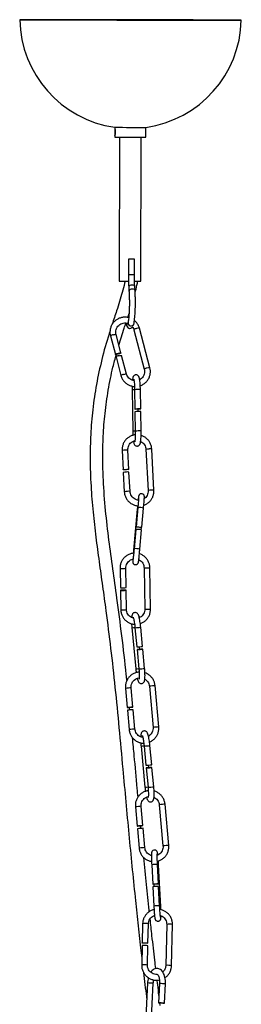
# Model space of a CAD drawing. Header units: millimetres. Extents: x 480 to 865, y 441 to 710.
# Tile 6 of 23: x 510 to 520, y 546 to 591. Entities that reach past the tile are written whole.
import ezdxf

# ---------------------------------------------------------------- set-up
doc = ezdxf.new("R2010")
doc.units = ezdxf.units.MM

msp = doc.modelspace()

# ---------------------------------------------------------------- linework, layer by layer
at = {"color": 7, "linetype": 'Continuous', "lineweight": 25}
for p, q in [((510.595, 590.659), (510.495, 590.658)), ((520.465, 590.638), (520.365, 590.639)), ((514.77, 585.452), (514.769, 585.349)), ((514.77, 585.798), (514.77, 585.709)), ((516.169, 585.346), (516.17, 585.795)), ((514.982, 585.348), (514.97, 578.849)), ((515.944, 578.847), (515.956, 585.346)), ((515.384, 579.847), (515.383, 579.148)), ((515.656, 579.147), (515.657, 579.847)), ((515.399, 578.587), (515.412, 578.403)), ((515.684, 578.422), (515.672, 578.605)), ((515.354, 577.203), (515.414, 577.386)), ((515.623, 576.88), (515.633, 576.92)), ((515.627, 576.655), (516.103, 574.866)), ((516.355, 574.933), (515.879, 576.722)), ((514.574, 576.374), (514.797, 575.538)), ((515.048, 575.605), (514.826, 576.441)), ((514.827, 575.423), (515.05, 574.585)), ((515.302, 574.652), (515.079, 575.49)), ((515.553, 573.934), (515.584, 572.064)), ((515.666, 573.944), (515.681, 573.071)), ((515.941, 573.075), (515.926, 573.948)), ((515.683, 572.951), (515.697, 572.074)), ((515.83, 572.954), (515.828, 573.072)), ((515.957, 572.079), (515.943, 572.955)), ((515.1, 571.201), (515.146, 570.33)), ((515.406, 570.344), (515.36, 571.215)), ((516.177, 571.25), (516.276, 569.385)), ((516.536, 569.399), (516.437, 571.263)), ((515.153, 570.21), (515.199, 569.336)), ((515.459, 569.35), (515.412, 570.224)), ((515.786, 568.548), (515.619, 566.69)), ((515.809, 568.617), (515.731, 567.749)), ((515.99, 567.726), (516.068, 568.594)), ((515.72, 567.63), (515.642, 566.758)), ((515.901, 566.735), (515.979, 567.606)), ((515.962, 567.612), (515.972, 567.723)), ((515.008, 565.872), (515.023, 565)), ((515.283, 565.004), (515.267, 565.877)), ((516.093, 565.896), (516.125, 564.028)), ((516.385, 564.032), (516.353, 565.9)), ((515.025, 564.88), (515.04, 564.004)), ((515.3, 564.009), (515.285, 564.884)), ((515.542, 563.193), (515.718, 561.331)), ((515.683, 563.19), (515.765, 562.321)), ((516.024, 562.345), (515.942, 563.215)), ((515.896, 562.214), (515.885, 562.33)), ((515.776, 562.201), (515.859, 561.329)), ((516.118, 561.353), (516.035, 562.226)), ((515.589, 559.606), (515.51, 560.475)), ((516.33, 560.549), (516.498, 558.687)), ((516.757, 558.71), (516.589, 560.573)), ((515.251, 560.452), (515.33, 559.582)), ((515.454, 559.473), (515.442, 559.592)), ((515.341, 559.463), (515.419, 558.59)), ((515.678, 558.613), (515.599, 559.486)), ((515.955, 557.847), (516.131, 555.986)), ((516.095, 557.845), (516.178, 556.975)), ((516.436, 556.999), (516.354, 557.869)), ((516.308, 556.869), (516.298, 556.984)), ((516.189, 556.856), (516.271, 555.983)), ((516.53, 556.007), (516.448, 556.88)), ((516.779, 555.195), (516.946, 553.333)), ((517.205, 553.356), (517.037, 555.218)), ((515.7, 555.098), (515.778, 554.228)), ((516.037, 554.251), (515.959, 555.121)), ((515.952, 554.123), (515.941, 554.243)), ((515.789, 554.109), (515.868, 553.236)), ((516.127, 553.259), (516.048, 554.132)), ((516.437, 552.481), (516.482, 551.609)), ((516.742, 551.622), (516.697, 552.494)), ((516.697, 552.494), (516.697, 552.494)), ((516.846, 550.599), (516.749, 552.466)), ((516.533, 551.609), (516.539, 551.495)), ((516.489, 551.489), (516.534, 550.614)), ((516.748, 551.503), (516.748, 551.502)), ((516.793, 550.628), (516.748, 551.502)), ((516.846, 550.599), (516.845, 550.599)), ((516.025, 549.818), (516.006, 548.949)), ((516.266, 548.943), (516.285, 549.812)), ((517.113, 549.787), (517.071, 547.926)), ((517.331, 547.92), (517.373, 549.782)), ((516.003, 548.829), (515.984, 547.956)), ((516.244, 547.951), (516.263, 548.823)), ((516.251, 547.142), (516.153, 545.275)), ((516.412, 545.261), (516.51, 547.128)), ((516.795, 547.117), (516.749, 546.244)), ((517.009, 546.231), (517.054, 547.103)), ((516.82, 546.121), (516.806, 546.241))]:
    msp.add_line(p, q, dxfattribs=at)
at = {"color": 8, "linetype": 'Continuous', "lineweight": 25}
for p, q in [((515.269, 576.952), (515.272, 576.922)), ((516.793, 550.628), (516.793, 550.627))]:
    msp.add_line(p, q, dxfattribs=at)
at = {"color": 7, "linetype": 'Continuous', "lineweight": 25, "flags": 128}
for points in [[(510.495, 590.658), (510.489, 590.658), (510.481, 590.657), (510.509, 590.657)], [(510.509, 590.657), (510.571, 590.657), (510.667, 590.656), (510.797, 590.655), (510.961, 590.655), (511.155, 590.654), (511.381, 590.653), (511.635, 590.653), (511.915, 590.652), (512.221, 590.651), (512.55, 590.65), (512.899, 590.649), (513.267, 590.648), (513.65, 590.647), (514.045, 590.647), (514.451, 590.646), (514.864, 590.645), (515.282, 590.644), (515.7, 590.643), (516.118, 590.642), (516.53, 590.642), (516.936, 590.641), (517.331, 590.64), (517.713, 590.64), (518.08, 590.639), (518.428, 590.639), (518.755, 590.638), (519.06, 590.638), (519.34, 590.637), (519.592, 590.637), (519.816, 590.637), (520.009, 590.637), (520.17, 590.637), (520.299, 590.637), (520.393, 590.637), (520.454, 590.637), (520.479, 590.638), (520.469, 590.638), (520.465, 590.638)], [(510.608, 590.658), (510.67, 590.657), (510.766, 590.657), (510.897, 590.656), (511.061, 590.656), (511.256, 590.655), (511.482, 590.654), (511.736, 590.653), (512.018, 590.653), (512.325, 590.652), (512.654, 590.651), (513.003, 590.65), (513.371, 590.649), (513.754, 590.648), (514.149, 590.647), (514.553, 590.647), (514.965, 590.646), (515.38, 590.645), (515.796, 590.644), (516.209, 590.643), (516.618, 590.643), (517.018, 590.642), (517.407, 590.641), (517.782, 590.641), (518.14, 590.64), (518.48, 590.64), (518.798, 590.639), (519.091, 590.639), (519.359, 590.638), (519.599, 590.638), (519.809, 590.638), (519.988, 590.638), (520.135, 590.638), (520.248, 590.638), (520.327, 590.638), (520.37, 590.639), (520.379, 590.639), (520.352, 590.639), (520.29, 590.64), (520.193, 590.64), (520.063, 590.641), (519.899, 590.641), (519.704, 590.642), (519.478, 590.643), (519.224, 590.644), (518.942, 590.644), (518.635, 590.645), (518.306, 590.646), (517.956, 590.647), (517.589, 590.648), (517.206, 590.649), (516.811, 590.65), (516.406, 590.65), (515.995, 590.651), (515.58, 590.652), (515.164, 590.653), (514.751, 590.654), (514.342, 590.655), (513.942, 590.655), (513.553, 590.656), (513.178, 590.657), (512.819, 590.657), (512.48, 590.658), (512.162, 590.658), (511.868, 590.658), (511.601, 590.659), (511.361, 590.659), (511.151, 590.659), (510.972, 590.659), (510.825, 590.659), (510.712, 590.659), (510.633, 590.659), (510.59, 590.658), (510.581, 590.658), (510.608, 590.658)], [(515.656, 579.847), (515.651, 579.847), (515.626, 579.847), (515.584, 579.847), (515.532, 579.847), (515.478, 579.847), (515.431, 579.847), (515.398, 579.847), (515.384, 579.847), (515.392, 579.847), (515.419, 579.847)], [(515.6, 579.847), (515.578, 579.847), (515.556, 579.847), (515.533, 579.847), (515.511, 579.847), (515.488, 579.847), (515.465, 579.847), (515.442, 579.847), (515.419, 579.847)], [(514.917, 575.589), (514.965, 575.601), (515.007, 575.608), (515.036, 575.609), (515.048, 575.605), (515.041, 575.596), (515.015, 575.583), (514.976, 575.568), (514.928, 575.554), (514.88, 575.543), (514.838, 575.535), (514.809, 575.534), (514.797, 575.538), (514.804, 575.547), (514.83, 575.56), (514.869, 575.575), (514.917, 575.589)], [(514.947, 575.474), (514.996, 575.486), (515.038, 575.493), (515.067, 575.494), (515.079, 575.49), (515.079, 575.49)], [(515.94, 573.075), (515.925, 573.074), (515.892, 573.073), (515.848, 573.072), (515.797, 573.072), (515.749, 573.071), (515.71, 573.071), (515.686, 573.07), (515.681, 573.071), (515.696, 573.071), (515.729, 573.072), (515.774, 573.073), (515.824, 573.074), (515.872, 573.075), (515.912, 573.075), (515.935, 573.075), (515.94, 573.075)], [(515.295, 570.345), (515.342, 570.347), (515.38, 570.347), (515.402, 570.345), (515.405, 570.343), (515.388, 570.339), (515.354, 570.335), (515.308, 570.332), (515.258, 570.329), (515.21, 570.327), (515.172, 570.327), (515.15, 570.329), (515.148, 570.331), (515.164, 570.335), (515.198, 570.339), (515.244, 570.342), (515.295, 570.345)], [(515.99, 567.725), (515.979, 567.723), (515.95, 567.723), (515.907, 567.725), (515.858, 567.729), (515.808, 567.734), (515.767, 567.74), (515.74, 567.745), (515.731, 567.749), (515.742, 567.751), (515.771, 567.751), (515.814, 567.749), (515.863, 567.745), (515.913, 567.74), (515.954, 567.735), (515.981, 567.73), (515.99, 567.725)], [(515.166, 564.876), (515.215, 564.878), (515.254, 564.88), (515.279, 564.882), (515.284, 564.885), (515.27, 564.887), (515.238, 564.888), (515.194, 564.889), (515.143, 564.888), (515.095, 564.887), (515.055, 564.884), (515.031, 564.882), (515.025, 564.879), (515.04, 564.877), (515.071, 564.876), (515.116, 564.875), (515.166, 564.876)], [(516.034, 562.226), (516.018, 562.225), (515.985, 562.222), (515.939, 562.218), (515.889, 562.214), (515.841, 562.209), (515.803, 562.205), (515.781, 562.202), (515.777, 562.201), (515.794, 562.202), (515.827, 562.204), (515.872, 562.208), (515.922, 562.213), (515.97, 562.218), (516.008, 562.222), (516.031, 562.225), (516.034, 562.226)], [(515.474, 559.595), (515.522, 559.6), (515.561, 559.603), (515.584, 559.605), (515.588, 559.605), (515.572, 559.604), (515.54, 559.601), (515.495, 559.597), (515.444, 559.592), (515.396, 559.588), (515.358, 559.585), (515.335, 559.583), (515.331, 559.582), (515.346, 559.584), (515.379, 559.587), (515.424, 559.591), (515.474, 559.595)], [(516.447, 556.88), (516.43, 556.879), (516.397, 556.877), (516.352, 556.873), (516.301, 556.868), (516.254, 556.863), (516.216, 556.859), (516.193, 556.856), (516.19, 556.855), (516.206, 556.856), (516.239, 556.859), (516.285, 556.863), (516.335, 556.867), (516.383, 556.872), (516.421, 556.876), (516.443, 556.879), (516.447, 556.88)], [(515.923, 554.241), (515.971, 554.246), (516.009, 554.249), (516.032, 554.251), (516.037, 554.251), (516.021, 554.25), (515.988, 554.247), (515.943, 554.243), (515.893, 554.238), (515.845, 554.234), (515.807, 554.231), (515.783, 554.228), (515.779, 554.228), (515.795, 554.23), (515.827, 554.233), (515.872, 554.237), (515.923, 554.241)], [(516.714, 552.922), (516.709, 552.968), (516.699, 553.029), (516.688, 553.062), (516.677, 553.085), (516.657, 553.11), (516.622, 553.134), (516.577, 553.147), (516.529, 553.143), (516.49, 553.124), (516.464, 553.101), (516.448, 553.077), (516.439, 553.057), (516.434, 553.039), (516.43, 553.017), (516.427, 552.974), (516.425, 552.901), (516.426, 552.8), (516.429, 552.684), (516.434, 552.556), (516.437, 552.481), (516.437, 552.481)], [(516.742, 551.622), (516.734, 551.621), (516.708, 551.618), (516.668, 551.615), (516.619, 551.612), (516.568, 551.61), (516.525, 551.608), (516.495, 551.608), (516.483, 551.609), (516.49, 551.611), (516.516, 551.613), (516.557, 551.616), (516.606, 551.619), (516.656, 551.621), (516.7, 551.623), (516.73, 551.623), (516.742, 551.622)], [(516.144, 548.957), (516.193, 548.955), (516.234, 548.951), (516.259, 548.947), (516.266, 548.942), (516.252, 548.938), (516.222, 548.935), (516.178, 548.933), (516.127, 548.934), (516.078, 548.936), (516.038, 548.94), (516.013, 548.944), (516.006, 548.949), (516.019, 548.953), (516.05, 548.957), (516.094, 548.958), (516.144, 548.957)], [(516.991, 546.231), (516.958, 546.233), (516.912, 546.235), (516.862, 546.238), (516.814, 546.241), (516.776, 546.243), (516.753, 546.244), (516.75, 546.244), (516.766, 546.244), (516.8, 546.242), (516.845, 546.24), (516.896, 546.237), (516.944, 546.235), (516.982, 546.232), (517.004, 546.231), (517.007, 546.231), (516.991, 546.231)]]:
    msp.add_lwpolyline(points, dxfattribs=at)
at = {"color": 8, "linetype": 'Continuous', "lineweight": 25, "flags": 128}
for points in [[(515.672, 578.605), (515.666, 578.625), (515.64, 578.649), (515.599, 578.665), (515.548, 578.671), (515.495, 578.666), (515.448, 578.649), (515.415, 578.625), (515.4, 578.596), (515.399, 578.587)], [(515.684, 578.422), (515.678, 578.441), (515.653, 578.465), (515.612, 578.482), (515.561, 578.488), (515.508, 578.482), (515.461, 578.466), (515.428, 578.441), (515.413, 578.413), (515.412, 578.403)], [(514.694, 576.425), (514.743, 576.436), (514.785, 576.443), (514.814, 576.445), (514.826, 576.441), (514.826, 576.441)], [(515.17, 574.636), (515.219, 574.647), (515.261, 574.654), (515.29, 574.656), (515.302, 574.652), (515.302, 574.652)]]:
    msp.add_lwpolyline(points, dxfattribs=at)
at = {"color": 7, "linetype": 'Continuous', "lineweight": 25}
for centre, radius, start, end in [((515.48, 590.749), 5.001, 181.0438, 261.8403), ((515.48, 590.749), 5.001, 277.9324, 358.7289), ((516.133, 919.993), 334.198, 269.76636, 270.00638), ((516.127, 916.677), 331.33, 269.76532, 270.00742), ((515.566, 561.127), 18.72, 89.7231, 89.8953), ((515.59, 721.248), 142.401, 269.75052, 269.91797), ((515.851, 643.069), 64.222, 269.83129, 270.0826), ((515.453, 576.848), 0.136, 179.8936, 286.3238), ((515.452, 576.847), 0.136, 179.5045, 269.5554), ((514.979, 575.234), 0.243, 97.4186, 128.5651), ((515.907, 567.185), 5.77, 89.6505, 92.2325), ((515.293, 569.556), 0.669, 89.3593, 102.1428), ((515.352, 569.794), 0.434, 82.0477, 96.7815), ((515.797, 567.039), 0.595, 72.2242, 97.4484), ((515.112, 565.682), 0.688, 262.5752, 274.3803), ((515.184, 565.561), 0.565, 267.9721, 280.0239), ((515.602, 565.429), 3.112, 273.0086, 277.7963), ((519.17, 518.115), 41.525, 95.0916, 95.2915), ((518.25, 529.12), 30.482, 94.9877, 95.2041), ((516.014, 560.083), 3.112, 273.0086, 277.7963), ((519.619, 512.761), 41.525, 95.0916, 95.2915), ((518.698, 523.765), 30.482, 94.9877, 95.2041), ((516.717, 549.612), 1.891, 89.0525, 96.9334), ((516.094, 548.491), 0.35, 82.2533, 105.0822), ((516.165, 548.519), 0.319, 72.0686, 94.161)]:
    msp.add_arc(centre, radius, start, end, dxfattribs=at)
at = {"color": 8, "linetype": 'Continuous', "lineweight": 25}
for centre, radius, start, end in [((515.636, 637.935), 58.788, 269.75324, 270.01931), ((515.503, 576.961), 0.137, 170.8358, 342.658), ((515.779, 576.465), 0.243, 97.4186, 128.5651), ((515.838, 576.51), 0.216, 79.0851, 114.7709), ((514.726, 576.184), 0.243, 97.4186, 128.5651), ((516.255, 574.676), 0.243, 97.455, 128.4936), ((516.314, 574.721), 0.216, 79.1017, 114.7613), ((515.202, 574.395), 0.243, 97.4267, 128.5492), ((515.686, 570.952), 2.984, 90.3722, 92.5417), ((515.891, 568.178), 5.77, 89.6505, 92.2325), ((515.716, 569.089), 2.978, 90.3751, 92.542), ((515.922, 566.328), 5.751, 89.6473, 92.2379), ((515.241, 570.547), 0.669, 89.3593, 102.1428), ((515.3, 570.785), 0.434, 82.0477, 96.7815), ((516.307, 570.709), 0.555, 88.0361, 103.456), ((516.377, 570.834), 0.434, 82.0399, 96.7862), ((516.406, 568.844), 0.557, 88.0498, 103.4353), ((516.476, 568.969), 0.434, 82.0399, 96.7862), ((515.34, 568.682), 0.669, 89.3573, 102.1463), ((515.399, 568.921), 0.434, 82.0313, 96.7914), ((515.798, 568.522), 0.029, 80.5615, 116.1478), ((515.886, 568.027), 0.595, 72.2242, 97.4484), ((515.719, 566.17), 0.593, 72.1871, 97.5015), ((515.096, 566.555), 0.688, 262.5762, 274.3798), ((515.169, 566.433), 0.565, 267.9701, 280.0274), ((516.179, 566.453), 0.564, 261.2792, 275.6969), ((516.255, 566.457), 0.566, 267.9729, 280.0225), ((516.211, 564.582), 0.56, 261.2225, 275.7359), ((516.287, 564.589), 0.566, 267.9729, 280.0225), ((515.129, 564.687), 0.688, 262.5752, 274.3803), ((515.202, 564.566), 0.565, 267.9721, 280.0239), ((515.457, 565.109), 1.918, 272.5393, 276.7082), ((515.521, 566.287), 3.101, 272.9979, 277.8028), ((515.633, 563.248), 1.919, 272.5394, 276.7098), ((515.695, 564.437), 3.112, 273.0086, 277.7963), ((519.081, 519.104), 41.525, 95.0916, 95.2915), ((518.16, 530.109), 30.482, 94.9877, 95.2041), ((519.488, 526.594), 34.101, 95.0697, 95.3131), ((519.238, 530.219), 30.469, 94.9877, 95.2042), ((519.648, 524.808), 34.025, 95.0694, 95.3134), ((519.406, 528.356), 30.469, 94.9877, 95.2042), ((519.248, 517.247), 41.52, 95.0915, 95.2915), ((518.317, 528.378), 30.35, 94.9872, 95.2045), ((515.87, 559.763), 1.918, 272.5393, 276.7082), ((515.933, 560.941), 3.101, 272.9979, 277.8028), ((516.046, 557.903), 1.919, 272.5394, 276.7098), ((516.108, 559.091), 3.112, 273.0086, 277.7963), ((519.936, 521.24), 34.101, 95.0697, 95.3131), ((519.687, 524.865), 30.469, 94.9877, 95.2042), ((519.53, 513.75), 41.525, 95.0916, 95.2915), ((518.609, 524.755), 30.482, 94.9877, 95.2041), ((519.854, 523.002), 30.469, 94.9877, 95.2042), ((519.697, 511.892), 41.52, 95.0915, 95.2915), ((518.765, 523.024), 30.35, 94.9872, 95.2045), ((520.097, 519.454), 34.025, 95.0694, 95.3134), ((516.666, 550.604), 1.891, 89.0525, 96.9334), ((516.722, 552.158), 0.31, 84.9535, 94.3332), ((516.762, 548.732), 1.896, 89.0594, 96.92), ((516.819, 550.101), 0.499, 86.946, 92.6516), ((516.117, 549.48), 0.35, 82.2533, 105.0822), ((516.187, 549.508), 0.319, 72.0686, 94.161), ((517.2, 549.515), 0.286, 79.6262, 107.7093), ((517.274, 549.478), 0.319, 72.0686, 94.161), ((516.075, 547.618), 0.351, 82.2566, 105.0766), ((516.145, 547.647), 0.319, 72.0656, 94.1626), ((517.158, 547.652), 0.288, 79.7062, 107.5923), ((517.233, 547.616), 0.32, 72.0766, 94.1566), ((515.705, 534.272), 12.882, 86.4133, 87.5697), ((516.242, 534.126), 13.002, 86.4183, 87.564)]:
    msp.add_arc(centre, radius, start, end, dxfattribs=at)
at = {"color": 7, "linetype": 'Continuous', "lineweight": 25}
for points, knots in [([(514.774, 585.43), (514.772, 585.432), (514.769, 585.435), (514.77, 585.46), (514.772, 585.498), (514.774, 585.545), (514.774, 585.596), (514.773, 585.645), (514.771, 585.686), (514.77, 585.717), (514.772, 585.732), (514.778, 585.73), (514.786, 585.711), (514.796, 585.678), (514.804, 585.634), (514.807, 585.584), (514.805, 585.534), (514.797, 585.489), (514.788, 585.454), (514.779, 585.433), (514.775, 585.431), (514.774, 585.43)], [0, 0, 0, 0, 0.05286, 0.105693, 0.159256, 0.213374, 0.266676, 0.319056, 0.371847, 0.42573, 0.479707, 0.532652, 0.585052, 0.638181, 0.69224, 0.745985, 0.798608, 0.851074, 0.904565, 0.958689, 1, 1, 1, 1]), ([(515.383, 579.148), (515.383, 579.116), (515.383, 579.025), (515.385, 578.875), (515.391, 578.717), (515.397, 578.626), (515.399, 578.587)], [0, 0, 0, 0, 0.159533, 0.463856, 0.768772, 1, 1, 1, 1]), ([(515.672, 578.605), (515.67, 578.631), (515.665, 578.706), (515.66, 578.842), (515.656, 578.999), (515.656, 579.102), (515.656, 579.147)], [0, 0, 0, 0, 0.159446, 0.461958, 0.765902, 1, 1, 1, 1]), ([(515.226, 578.848), (515.221, 578.817), (515.192, 578.646), (515.111, 578.339), (514.99, 577.924), (514.834, 577.445), (514.722, 577.101), (514.655, 576.898)], [0, 0, 0, 0, 0.045187, 0.255809, 0.46676, 0.684122, 1, 1, 1, 1]), ([(515.69, 578.317), (515.72, 578.431), (515.766, 578.606), (515.794, 578.785), (515.803, 578.847)], [0, 0, 0, 0, 0.655297, 1, 1, 1, 1]), ([(515.412, 578.403), (515.414, 578.377), (515.419, 578.303), (515.424, 578.167), (515.428, 577.996), (515.429, 577.821), (515.426, 577.646), (515.42, 577.479), (515.411, 577.325), (515.399, 577.189), (515.386, 577.081), (515.375, 577.016), (515.369, 576.991), (515.368, 576.983)], [0, 0, 0, 0, 0.054035, 0.156554, 0.259558, 0.362847, 0.466227, 0.569511, 0.672509, 0.774945, 0.876294, 0.964953, 1, 1, 1, 1]), ([(515.633, 576.92), (515.637, 576.936), (515.647, 576.981), (515.661, 577.075), (515.675, 577.208), (515.687, 577.363), (515.695, 577.531), (515.7, 577.707), (515.702, 577.888), (515.7, 578.069), (515.695, 578.24), (515.689, 578.355), (515.685, 578.413), (515.684, 578.422)], [0, 0, 0, 0, 0.054775, 0.157024, 0.264652, 0.369307, 0.472785, 0.575741, 0.678472, 0.781152, 0.883895, 0.981703, 1, 1, 1, 1]), ([(515.399, 577.193), (515.365, 577.202), (515.284, 577.222), (515.15, 577.218), (515.007, 577.186), (514.873, 577.123), (514.756, 577.034), (514.662, 576.921), (514.593, 576.791), (514.555, 576.65), (514.547, 576.508), (514.566, 576.417), (514.574, 576.374)], [0, 0, 0, 0, 0.074571, 0.178392, 0.28227, 0.386192, 0.490133, 0.594065, 0.697964, 0.801814, 0.905604, 1, 1, 1, 1]), ([(514.826, 576.441), (514.822, 576.457), (514.81, 576.511), (514.811, 576.605), (514.843, 576.715), (514.905, 576.813), (514.991, 576.89), (515.095, 576.942), (515.208, 576.961), (515.297, 576.959), (515.341, 576.941), (515.351, 576.937)], [0, 0, 0, 0, 0.059007, 0.188706, 0.318667, 0.448452, 0.578015, 0.707374, 0.836605, 0.965795, 1, 1, 1, 1]), ([(514.955, 575.955), (515.034, 576.211), (515.136, 576.545), (515.246, 576.875), (515.271, 576.952)], [0, 0, 0, 0, 0.767419, 1, 1, 1, 1]), ([(515.317, 576.848), (515.317, 576.849), (515.317, 576.865), (515.324, 576.896), (515.338, 576.926), (515.35, 576.936), (515.351, 576.937)], [0, 0, 0, 0, 0.029856, 0.501807, 0.97376, 1, 1, 1, 1]), ([(515.368, 576.983), (515.365, 576.973), (515.359, 576.95), (515.352, 576.933), (515.354, 576.935), (515.354, 576.936)], [0, 0, 0, 0, 0.394814, 0.884268, 1, 1, 1, 1]), ([(515.879, 576.722), (515.871, 576.749), (515.848, 576.822), (515.786, 576.931), (515.718, 577.018), (515.668, 577.054), (515.658, 577.061)], [0, 0, 0, 0, 0.204874, 0.55655, 0.908633, 1, 1, 1, 1]), ([(514.558, 576.598), (514.543, 576.552), (514.403, 576.125), (514.179, 575.325), (513.931, 574.183), (513.764, 573.052), (513.674, 571.931), (513.648, 570.778), (513.687, 569.609), (513.783, 568.427), (513.913, 567.289), (514.062, 566.175), (514.218, 565.068), (514.397, 563.762), (514.591, 562.234), (514.785, 560.471), (514.963, 558.655), (515.121, 556.935), (515.267, 555.332), (515.402, 553.871), (515.541, 552.433), (515.677, 551.096), (515.81, 549.862), (515.912, 548.942), (515.973, 548.424), (515.991, 548.273)], [0, 0, 0, 0, 0.005205, 0.047444, 0.087544, 0.127911, 0.167312, 0.205342, 0.248581, 0.289662, 0.329465, 0.368526, 0.407363, 0.446532, 0.506526, 0.568623, 0.63274, 0.698487, 0.750621, 0.802228, 0.852595, 0.901846, 0.942832, 0.983367, 1, 1, 1, 1]), ([(515.272, 576.922), (515.276, 576.906), (515.286, 576.865), (515.304, 576.816), (515.334, 576.768), (515.372, 576.733), (515.402, 576.721), (515.412, 576.717)], [0, 0, 0, 0, 0.201183, 0.535255, 0.748686, 0.916404, 1, 1, 1, 1]), ([(515.491, 576.717), (515.512, 576.726), (515.547, 576.742), (515.564, 576.764), (515.571, 576.773)], [0, 0, 0, 0, 0.598274, 1, 1, 1, 1]), ([(515.567, 576.779), (515.574, 576.77), (515.604, 576.734), (515.617, 576.689), (515.627, 576.655)], [0, 0, 0, 0, 0.256959, 1, 1, 1, 1]), ([(515.318, 560.803), (515.309, 560.892), (515.241, 561.567), (515.095, 562.81), (514.887, 564.4), (514.684, 565.84), (514.503, 567.157), (514.346, 568.498), (514.251, 569.729), (514.221, 570.849), (514.242, 571.853), (514.32, 572.885), (514.468, 573.926), (514.643, 574.815), (514.789, 575.345), (514.842, 575.537)], [0, 0, 0, 0, 0.018164, 0.137334, 0.25282, 0.341868, 0.430727, 0.520992, 0.614333, 0.679522, 0.747154, 0.816883, 0.888271, 0.959644, 1, 1, 1, 1]), ([(516.103, 574.866), (516.107, 574.849), (516.119, 574.796), (516.118, 574.702), (516.086, 574.592), (516.024, 574.495), (515.957, 574.429), (515.908, 574.407), (515.894, 574.401)], [0, 0, 0, 0, 0.093694, 0.299637, 0.505995, 0.712076, 0.917802, 1, 1, 1, 1]), ([(515.92, 574.126), (515.92, 574.126), (515.968, 574.137), (516.055, 574.186), (516.173, 574.273), (516.267, 574.386), (516.336, 574.516), (516.374, 574.657), (516.382, 574.799), (516.364, 574.89), (516.355, 574.933)], [0, 0, 0, 0, 0.000988, 0.145638, 0.290313, 0.434976, 0.579595, 0.724144, 0.868609, 1, 1, 1, 1]), ([(515.05, 574.585), (515.059, 574.558), (515.081, 574.485), (515.142, 574.375), (515.237, 574.264), (515.355, 574.177), (515.489, 574.119), (515.594, 574.091), (515.652, 574.092), (515.661, 574.092)], [0, 0, 0, 0, 0.10071, 0.273583, 0.446657, 0.61975, 0.792903, 0.966146, 1, 1, 1, 1]), ([(515.638, 574.356), (515.628, 574.357), (515.579, 574.36), (515.498, 574.396), (515.406, 574.463), (515.337, 574.551), (515.313, 574.619), (515.302, 574.652)], [0, 0, 0, 0, 0.0661, 0.304126, 0.542451, 0.781195, 1, 1, 1, 1]), ([(515.926, 573.948), (515.926, 573.972), (515.924, 574.04), (515.92, 574.151), (515.911, 574.271), (515.9, 574.376), (515.884, 574.463), (515.871, 574.516), (515.838, 574.569), (515.798, 574.602), (515.747, 574.619), (515.694, 574.614), (515.651, 574.592), (515.621, 574.563), (515.602, 574.532), (515.589, 574.497), (515.578, 574.45), (515.572, 574.401), (515.568, 574.374)], [0, 0, 0, 0, 0.048286, 0.140746, 0.23369, 0.327614, 0.424181, 0.531542, 0.577425, 0.615675, 0.655275, 0.695114, 0.730937, 0.763143, 0.796758, 0.842048, 0.911135, 1, 1, 1, 1]), ([(515.626, 574.418), (515.626, 574.418), (515.627, 574.416), (515.633, 574.392), (515.641, 574.343), (515.65, 574.264), (515.658, 574.161), (515.664, 574.05), (515.666, 573.976), (515.666, 573.944)], [0, 0, 0, 0, 0.0578788, 0.1731422, 0.318974, 0.4886514, 0.670296, 0.8570358, 1, 1, 1, 1]), ([(515.554, 574.109), (515.553, 574.078), (515.552, 574.021), (515.553, 573.962), (515.553, 573.934)], [0, 0, 0, 0, 0.5326581, 1, 1, 1, 1]), ([(515.584, 572.064), (515.585, 572.04), (515.586, 571.978), (515.589, 571.917), (515.591, 571.88)], [0, 0, 0, 0, 0.3727, 1, 1, 1, 1]), ([(515.615, 571.617), (515.619, 571.596), (515.628, 571.541), (515.64, 571.496), (515.672, 571.443), (515.713, 571.41), (515.764, 571.394), (515.817, 571.398), (515.86, 571.42), (515.889, 571.449), (515.908, 571.48), (515.921, 571.516), (515.933, 571.565), (515.943, 571.639), (515.952, 571.742), (515.957, 571.862), (515.958, 571.978), (515.957, 572.051), (515.957, 572.079)], [0, 0, 0, 0, 0.0707593, 0.1794687, 0.2259285, 0.2646588, 0.3047565, 0.3450955, 0.3813683, 0.4139789, 0.4480159, 0.4938752, 0.5638298, 0.6600298, 0.7514841, 0.8475739, 0.9419392, 1, 1, 1, 1]), ([(515.697, 572.074), (515.697, 572.052), (515.698, 571.987), (515.697, 571.882), (515.693, 571.769), (515.686, 571.679), (515.679, 571.621), (515.672, 571.592), (515.672, 571.592), (515.672, 571.592)], [0, 0, 0, 0, 0.097652, 0.284332, 0.470484, 0.65435, 0.812756, 0.942097, 1, 1, 1, 1]), ([(515.697, 571.901), (515.692, 571.901), (515.64, 571.901), (515.541, 571.871), (515.41, 571.811), (515.295, 571.72), (515.203, 571.607), (515.137, 571.476), (515.101, 571.338), (515.1, 571.245), (515.1, 571.201)], [0, 0, 0, 0, 0.012641, 0.155572, 0.298424, 0.441231, 0.584026, 0.726854, 0.869755, 1, 1, 1, 1]), ([(515.36, 571.215), (515.359, 571.232), (515.358, 571.288), (515.379, 571.38), (515.432, 571.481), (515.511, 571.563), (515.596, 571.616), (515.656, 571.629), (515.679, 571.634)], [0, 0, 0, 0, 0.089771, 0.285465, 0.481801, 0.678537, 0.875699, 1, 1, 1, 1]), ([(515.938, 571.607), (515.939, 571.606), (515.976, 571.594), (516.039, 571.544), (516.115, 571.459), (516.164, 571.357), (516.173, 571.284), (516.177, 571.25)], [0, 0, 0, 0, 0.00811, 0.26222, 0.515809, 0.76899, 1, 1, 1, 1]), ([(516.437, 571.263), (516.434, 571.291), (516.428, 571.368), (516.391, 571.49), (516.321, 571.619), (516.224, 571.73), (516.106, 571.816), (516.014, 571.865), (515.961, 571.875), (515.956, 571.876)], [0, 0, 0, 0, 0.101903, 0.277628, 0.45364, 0.629702, 0.805755, 0.981751, 1, 1, 1, 1]), ([(516.063, 568.724), (516.073, 568.727), (516.13, 568.739), (516.226, 568.791), (516.341, 568.88), (516.433, 568.993), (516.499, 569.124), (516.536, 569.261), (516.536, 569.354), (516.536, 569.399)], [0, 0, 0, 0, 0.034946, 0.198204, 0.361411, 0.524604, 0.687836, 0.85115, 1, 1, 1, 1]), ([(516.276, 569.385), (516.277, 569.368), (516.278, 569.312), (516.257, 569.22), (516.204, 569.12), (516.146, 569.053), (516.104, 569.029), (516.094, 569.024)], [0, 0, 0, 0, 0.121954, 0.387801, 0.654522, 0.921785, 1, 1, 1, 1]), ([(515.199, 569.336), (515.202, 569.308), (515.209, 569.232), (515.245, 569.11), (515.315, 568.981), (515.412, 568.87), (515.53, 568.781), (515.664, 568.724), (515.762, 568.696), (515.813, 568.697), (515.816, 568.697)], [0, 0, 0, 0, 0.087222, 0.237631, 0.388286, 0.538983, 0.689673, 0.840314, 0.990872, 1, 1, 1, 1]), ([(515.838, 568.959), (515.826, 568.959), (515.777, 568.959), (515.693, 568.991), (515.596, 569.053), (515.521, 569.141), (515.472, 569.243), (515.463, 569.316), (515.459, 569.35)], [0, 0, 0, 0, 0.058894, 0.251116, 0.442971, 0.634433, 0.825586, 1, 1, 1, 1]), ([(515.847, 569.106), (515.847, 569.105), (515.847, 569.103), (515.846, 569.081), (515.843, 569.034), (515.838, 568.956), (515.829, 568.853), (515.82, 568.737), (515.812, 568.655), (515.809, 568.617)], [0, 0, 0, 0, 0.050764, 0.162651, 0.314124, 0.485718, 0.66269, 0.841127, 1, 1, 1, 1]), ([(516.068, 568.594), (516.07, 568.617), (516.076, 568.683), (516.085, 568.789), (516.094, 568.902), (516.101, 568.996), (516.106, 569.066), (516.107, 569.097), (516.107, 569.116), (516.106, 569.13), (516.102, 569.15), (516.091, 569.177), (516.07, 569.207), (516.036, 569.232), (515.99, 569.246), (515.944, 569.243), (515.907, 569.226), (515.882, 569.205), (515.865, 569.183), (515.856, 569.165), (515.851, 569.152), (515.849, 569.142), (515.846, 569.13), (515.843, 569.111), (515.837, 569.066), (515.831, 569.011), (515.826, 568.967), (515.825, 568.959)], [0, 0, 0, 0, 0.043804, 0.127635, 0.211671, 0.295879, 0.380551, 0.4671, 0.492361, 0.506659, 0.519573, 0.539412, 0.562394, 0.589895, 0.619806, 0.651491, 0.676201, 0.696821, 0.714328, 0.728524, 0.739239, 0.749889, 0.766534, 0.808854, 0.891724, 0.980615, 1, 1, 1, 1]), ([(515.799, 568.699), (515.797, 568.677), (515.793, 568.628), (515.788, 568.577), (515.786, 568.548)], [0, 0, 0, 0, 0.437157, 1, 1, 1, 1]), ([(515.585, 566.285), (515.584, 566.263), (515.581, 566.215), (515.58, 566.187), (515.58, 566.167), (515.581, 566.153), (515.585, 566.133), (515.595, 566.107), (515.617, 566.077), (515.651, 566.051), (515.696, 566.037), (515.742, 566.041), (515.78, 566.058), (515.805, 566.079), (515.821, 566.1), (515.831, 566.119), (515.835, 566.132), (515.838, 566.142), (515.841, 566.154), (515.844, 566.173), (515.849, 566.216), (515.858, 566.296), (515.869, 566.4), (515.881, 566.52), (515.892, 566.634), (515.898, 566.707), (515.901, 566.735)], [0, 0, 0, 0, 0.076949, 0.164944, 0.190628, 0.205165, 0.218294, 0.238465, 0.261831, 0.289792, 0.320204, 0.352418, 0.377541, 0.398505, 0.416306, 0.430739, 0.441633, 0.452461, 0.469385, 0.512411, 0.596667, 0.687044, 0.77339, 0.859026, 0.944458, 1, 1, 1, 1]), ([(515.642, 566.758), (515.64, 566.736), (515.634, 566.67), (515.624, 566.561), (515.612, 566.442), (515.601, 566.339), (515.592, 566.259), (515.588, 566.218), (515.585, 566.2), (515.585, 566.202), (515.585, 566.203)], [0, 0, 0, 0, 0.085256, 0.248363, 0.41167, 0.574719, 0.737108, 0.897471, 0.973972, 1, 1, 1, 1]), ([(515.623, 566.557), (515.622, 566.558), (515.573, 566.558), (515.476, 566.531), (515.342, 566.474), (515.223, 566.386), (515.126, 566.276), (515.055, 566.147), (515.013, 566.01), (515.009, 565.917), (515.008, 565.872)], [0, 0, 0, 0, 0.00323, 0.147293, 0.291384, 0.435516, 0.57969, 0.723902, 0.86814, 1, 1, 1, 1]), ([(515.267, 565.877), (515.268, 565.894), (515.269, 565.949), (515.293, 566.041), (515.35, 566.142), (515.433, 566.222), (515.518, 566.273), (515.575, 566.283), (515.596, 566.287)], [0, 0, 0, 0, 0.091409, 0.291325, 0.491655, 0.691937, 0.892235, 1, 1, 1, 1]), ([(515.619, 566.69), (515.617, 566.667), (515.612, 566.621), (515.609, 566.577), (515.607, 566.555)], [0, 0, 0, 0, 0.492815, 1, 1, 1, 1]), ([(515.845, 566.264), (515.852, 566.262), (515.897, 566.248), (515.964, 566.193), (516.038, 566.106), (516.083, 566.003), (516.09, 565.93), (516.093, 565.896)], [0, 0, 0, 0, 0.05287, 0.295374, 0.537921, 0.780371, 1, 1, 1, 1]), ([(516.353, 565.9), (516.351, 565.928), (516.347, 566.005), (516.315, 566.127), (516.249, 566.258), (516.156, 566.372), (516.04, 566.461), (515.941, 566.515), (515.88, 566.529), (515.866, 566.532)], [0, 0, 0, 0, 0.098848, 0.269018, 0.439382, 0.609698, 0.779967, 0.950197, 1, 1, 1, 1]), ([(516.125, 564.028), (516.125, 564.011), (516.124, 563.955), (516.1, 563.863), (516.043, 563.763), (515.966, 563.685), (515.904, 563.655), (515.876, 563.641)], [0, 0, 0, 0, 0.107001, 0.34102, 0.575522, 0.809968, 1, 1, 1, 1]), ([(515.922, 563.379), (515.965, 563.396), (516.054, 563.431), (516.17, 563.518), (516.267, 563.628), (516.338, 563.757), (516.38, 563.894), (516.384, 563.988), (516.385, 564.032)], [0, 0, 0, 0, 0.161653, 0.332171, 0.50274, 0.673354, 0.844, 1, 1, 1, 1]), ([(515.04, 564.004), (515.042, 563.976), (515.046, 563.899), (515.078, 563.777), (515.144, 563.646), (515.237, 563.533), (515.352, 563.441), (515.484, 563.379), (515.591, 563.348), (515.652, 563.349), (515.664, 563.349)], [0, 0, 0, 0, 0.084956, 0.23121, 0.377631, 0.524011, 0.67035, 0.816656, 0.962943, 1, 1, 1, 1]), ([(515.613, 563.618), (515.583, 563.627), (515.516, 563.646), (515.428, 563.71), (515.356, 563.799), (515.31, 563.902), (515.303, 563.974), (515.3, 564.009)], [0, 0, 0, 0, 0.1732741, 0.3849498, 0.5966629, 0.8082913, 1, 1, 1, 1]), ([(515.942, 563.215), (515.939, 563.238), (515.933, 563.306), (515.918, 563.418), (515.898, 563.539), (515.876, 563.646), (515.85, 563.735), (515.828, 563.792), (515.785, 563.844), (515.735, 563.873), (515.677, 563.88), (515.623, 563.862), (515.584, 563.831), (515.56, 563.795), (515.545, 563.755), (515.535, 563.711), (515.532, 563.668), (515.53, 563.647)], [0, 0, 0, 0, 0.049553, 0.144429, 0.239831, 0.336351, 0.435852, 0.546662, 0.599638, 0.644218, 0.688902, 0.73539, 0.773942, 0.812508, 0.860889, 0.928649, 1, 1, 1, 1]), ([(515.598, 563.663), (515.598, 563.661), (515.6, 563.658), (515.611, 563.628), (515.626, 563.572), (515.643, 563.488), (515.661, 563.381), (515.674, 563.278), (515.68, 563.213), (515.683, 563.19)], [0, 0, 0, 0, 0.0835588, 0.2067068, 0.3576523, 0.5290833, 0.7108104, 0.8970407, 1, 1, 1, 1]), ([(515.529, 563.372), (515.531, 563.337), (515.534, 563.279), (515.54, 563.217), (515.542, 563.193)], [0, 0, 0, 0, 0.599685, 1, 1, 1, 1]), ([(515.87, 561.182), (515.85, 561.181), (515.782, 561.179), (515.669, 561.143), (515.54, 561.076), (515.429, 560.98), (515.34, 560.863), (515.279, 560.73), (515.247, 560.59), (515.25, 560.497), (515.251, 560.452)], [0, 0, 0, 0, 0.055061, 0.191687, 0.328299, 0.46492, 0.60157, 0.738266, 0.875015, 1, 1, 1, 1]), ([(515.51, 560.475), (515.509, 560.493), (515.507, 560.548), (515.524, 560.642), (515.573, 560.746), (515.649, 560.833), (515.746, 560.893), (515.824, 560.923), (515.867, 560.923), (515.872, 560.923)], [0, 0, 0, 0, 0.0817037, 0.2600986, 0.4389448, 0.6179006, 0.7970424, 0.9763976, 1, 1, 1, 1]), ([(515.718, 561.331), (515.721, 561.308), (515.726, 561.249), (515.734, 561.192), (515.739, 561.158)], [0, 0, 0, 0, 0.398841, 1, 1, 1, 1]), ([(515.785, 560.901), (515.793, 560.872), (515.81, 560.809), (515.832, 560.754), (515.874, 560.702), (515.924, 560.673), (515.983, 560.666), (516.037, 560.684), (516.076, 560.715), (516.1, 560.751), (516.115, 560.791), (516.126, 560.843), (516.133, 560.919), (516.136, 561.024), (516.133, 561.145), (516.126, 561.259), (516.12, 561.329), (516.118, 561.353)], [0, 0, 0, 0, 0.0925389, 0.2004859, 0.2520925, 0.2955212, 0.3390503, 0.3843367, 0.4218922, 0.459462, 0.5065922, 0.5726014, 0.66997, 0.7608691, 0.8562952, 0.9496135, 1, 1, 1, 1]), ([(515.859, 561.329), (515.861, 561.307), (515.867, 561.243), (515.873, 561.139), (515.876, 561.029), (515.874, 560.942), (515.87, 560.889), (515.864, 560.864), (515.865, 560.866), (515.865, 560.866)], [0, 0, 0, 0, 0.100653, 0.292998, 0.48449, 0.672907, 0.83113, 0.958055, 1, 1, 1, 1]), ([(516.589, 560.573), (516.585, 560.601), (516.575, 560.677), (516.534, 560.797), (516.459, 560.923), (516.358, 561.03), (516.248, 561.108), (516.167, 561.137), (516.132, 561.15)], [0, 0, 0, 0, 0.108582, 0.295689, 0.483043, 0.670374, 0.857655, 1, 1, 1, 1]), ([(516.127, 560.866), (516.144, 560.857), (516.195, 560.829), (516.259, 560.755), (516.312, 560.656), (516.324, 560.584), (516.33, 560.549)], [0, 0, 0, 0, 0.151701, 0.443777, 0.73552, 1, 1, 1, 1]), ([(516.498, 558.687), (516.499, 558.669), (516.501, 558.614), (516.484, 558.52), (516.435, 558.417), (516.368, 558.337), (516.312, 558.305), (516.289, 558.292)], [0, 0, 0, 0, 0.110162, 0.350692, 0.591832, 0.833119, 1, 1, 1, 1]), ([(516.336, 558.023), (516.336, 558.023), (516.383, 558.036), (516.467, 558.089), (516.58, 558.181), (516.668, 558.299), (516.729, 558.432), (516.761, 558.572), (516.758, 558.666), (516.757, 558.71)], [0, 0, 0, 0, 0.000563, 0.169476, 0.3384, 0.507362, 0.67638, 0.845463, 1, 1, 1, 1]), ([(515.419, 558.59), (515.423, 558.562), (515.433, 558.485), (515.474, 558.365), (515.549, 558.239), (515.65, 558.132), (515.771, 558.049), (515.907, 557.996), (516.013, 557.973), (516.071, 557.977), (516.08, 557.977)], [0, 0, 0, 0, 0.085606, 0.23312, 0.380829, 0.52852, 0.676172, 0.823772, 0.971316, 1, 1, 1, 1]), ([(516.034, 558.239), (515.998, 558.247), (515.925, 558.262), (515.827, 558.323), (515.749, 558.407), (515.696, 558.507), (515.684, 558.579), (515.678, 558.613)], [0, 0, 0, 0, 0.198912, 0.404232, 0.609359, 0.814253, 1, 1, 1, 1]), ([(516.354, 557.869), (516.352, 557.892), (516.345, 557.961), (516.331, 558.072), (516.311, 558.194), (516.289, 558.3), (516.263, 558.39), (516.24, 558.447), (516.198, 558.498), (516.148, 558.527), (516.089, 558.534), (516.035, 558.517), (515.997, 558.485), (515.973, 558.449), (515.958, 558.41), (515.947, 558.356), (515.941, 558.308), (515.94, 558.268), (515.94, 558.265)], [0, 0, 0, 0, 0.047695, 0.139015, 0.230842, 0.323744, 0.419514, 0.526171, 0.577161, 0.620071, 0.66308, 0.707825, 0.744932, 0.782053, 0.82862, 0.89384, 0.990045, 1, 1, 1, 1]), ([(516.01, 558.317), (516.011, 558.316), (516.013, 558.312), (516.024, 558.282), (516.038, 558.227), (516.056, 558.142), (516.073, 558.036), (516.087, 557.932), (516.093, 557.868), (516.095, 557.845)], [0, 0, 0, 0, 0.0835588, 0.2067068, 0.3576523, 0.5290833, 0.7108104, 0.8970407, 1, 1, 1, 1]), ([(515.82, 555.543), (515.809, 555.671), (515.751, 556.293), (515.671, 557.185), (515.599, 557.949), (515.573, 558.221)], [0, 0, 0, 0, 0.143548, 0.695557, 1, 1, 1, 1]), ([(515.944, 557.994), (515.945, 557.969), (515.948, 557.922), (515.953, 557.872), (515.955, 557.847)], [0, 0, 0, 0, 0.508447, 1, 1, 1, 1]), ([(516.283, 555.826), (516.275, 555.825), (516.219, 555.823), (516.118, 555.788), (515.989, 555.722), (515.877, 555.626), (515.789, 555.509), (515.728, 555.376), (515.696, 555.236), (515.699, 555.143), (515.7, 555.098)], [0, 0, 0, 0, 0.022297, 0.16366, 0.305009, 0.446366, 0.587755, 0.729191, 0.870681, 1, 1, 1, 1]), ([(516.131, 555.986), (516.133, 555.962), (516.14, 555.897), (516.148, 555.835), (516.153, 555.795)], [0, 0, 0, 0, 0.361085, 1, 1, 1, 1]), ([(516.203, 555.537), (516.209, 555.514), (516.224, 555.458), (516.245, 555.408), (516.287, 555.356), (516.337, 555.327), (516.396, 555.32), (516.45, 555.338), (516.488, 555.37), (516.512, 555.406), (516.527, 555.445), (516.539, 555.497), (516.546, 555.573), (516.548, 555.679), (516.545, 555.8), (516.539, 555.913), (516.532, 555.983), (516.53, 556.007)], [0, 0, 0, 0, 0.074161, 0.1842941, 0.2369459, 0.2812541, 0.3256647, 0.3718683, 0.4101844, 0.4485151, 0.4965997, 0.5639457, 0.6632863, 0.7560263, 0.8533849, 0.9485931, 1, 1, 1, 1]), ([(516.271, 555.983), (516.273, 555.961), (516.279, 555.897), (516.285, 555.793), (516.288, 555.683), (516.286, 555.596), (516.282, 555.543), (516.277, 555.518), (516.277, 555.52), (516.277, 555.52)], [0, 0, 0, 0, 0.100653, 0.292998, 0.48449, 0.672907, 0.83113, 0.958055, 1, 1, 1, 1]), ([(517.037, 555.218), (517.034, 555.246), (517.024, 555.323), (516.983, 555.443), (516.908, 555.569), (516.807, 555.677), (516.685, 555.757), (516.595, 555.801), (516.546, 555.809), (516.544, 555.809)], [0, 0, 0, 0, 0.10338, 0.281523, 0.459901, 0.638258, 0.816567, 0.994814, 1, 1, 1, 1]), ([(515.959, 555.121), (515.958, 555.139), (515.955, 555.194), (515.972, 555.288), (516.022, 555.392), (516.098, 555.478), (516.187, 555.538), (516.253, 555.554), (516.283, 555.562)], [0, 0, 0, 0, 0.0870076, 0.2769831, 0.4674392, 0.658012, 0.848783, 1, 1, 1, 1]), ([(516.541, 555.533), (516.57, 555.517), (516.633, 555.484), (516.708, 555.401), (516.761, 555.302), (516.773, 555.229), (516.779, 555.195)], [0, 0, 0, 0, 0.232107, 0.496498, 0.760588, 1, 1, 1, 1]), ([(516.691, 552.642), (516.723, 552.65), (516.802, 552.669), (516.917, 552.733), (517.028, 552.828), (517.117, 552.945), (517.178, 553.078), (517.21, 553.218), (517.207, 553.311), (517.205, 553.356)], [0, 0, 0, 0, 0.10281, 0.254443, 0.406085, 0.557761, 0.709488, 0.861273, 1, 1, 1, 1]), ([(515.868, 553.236), (515.871, 553.208), (515.881, 553.131), (515.922, 553.011), (515.998, 552.885), (516.098, 552.778), (516.22, 552.696), (516.333, 552.646), (516.406, 552.637), (516.431, 552.633)], [0, 0, 0, 0, 0.095161, 0.259139, 0.423335, 0.58751, 0.751643, 0.915717, 1, 1, 1, 1]), ([(516.425, 552.901), (516.409, 552.904), (516.356, 552.917), (516.276, 552.969), (516.197, 553.052), (516.144, 553.152), (516.132, 553.225), (516.127, 553.259)], [0, 0, 0, 0, 0.101273, 0.331618, 0.561747, 0.791614, 1, 1, 1, 1]), ([(516.946, 553.333), (516.947, 553.315), (516.95, 553.26), (516.933, 553.167), (516.884, 553.062), (516.807, 552.977), (516.737, 552.926), (516.693, 552.914), (516.685, 552.912)], [0, 0, 0, 0, 0.097807, 0.311362, 0.525457, 0.739684, 0.954133, 1, 1, 1, 1]), ([(516.697, 552.494), (516.696, 552.517), (516.693, 552.582), (516.689, 552.688), (516.686, 552.801), (516.685, 552.894), (516.686, 552.954), (516.688, 552.982), (516.688, 552.983), (516.688, 552.983)], [0, 0, 0, 0, 0.095746, 0.27883, 0.461784, 0.643541, 0.822221, 0.949154, 1, 1, 1, 1]), ([(516.33, 550.36), (516.327, 550.381), (516.282, 550.788), (516.197, 551.607), (516.118, 552.403), (516.078, 552.807)], [0, 0, 0, 0, 0.026415, 0.505404, 1, 1, 1, 1]), ([(516.749, 552.466), (516.748, 552.489), (516.745, 552.553), (516.74, 552.616), (516.738, 552.655)], [0, 0, 0, 0, 0.3593, 1, 1, 1, 1]), ([(516.543, 550.453), (516.536, 550.452), (516.48, 550.444), (516.383, 550.4), (516.261, 550.321), (516.16, 550.214), (516.084, 550.09), (516.036, 549.955), (516.029, 549.862), (516.025, 549.818)], [0, 0, 0, 0, 0.025344, 0.190312, 0.35522, 0.520073, 0.684883, 0.849668, 1, 1, 1, 1]), ([(516.534, 550.614), (516.535, 550.591), (516.539, 550.524), (516.546, 550.414), (516.555, 550.294), (516.564, 550.19), (516.574, 550.107), (516.582, 550.059), (516.59, 550.027), (516.604, 549.996), (516.626, 549.968), (516.661, 549.943), (516.706, 549.93), (516.753, 549.934), (516.792, 549.953), (516.819, 549.978), (516.836, 550.003), (516.845, 550.025), (516.85, 550.045), (516.854, 550.07), (516.857, 550.106), (516.857, 550.151), (516.858, 550.176)], [0, 0, 0, 0, 0.0465213, 0.1355589, 0.224869, 0.3145514, 0.405208, 0.4992175, 0.5498283, 0.5742394, 0.5993644, 0.6289728, 0.6613517, 0.6944321, 0.7242436, 0.7490085, 0.770883, 0.7907204, 0.8120786, 0.8466458, 0.9150527, 1, 1, 1, 1]), ([(516.838, 550.109), (516.838, 550.109), (516.838, 550.108), (516.835, 550.123), (516.83, 550.159), (516.822, 550.227), (516.813, 550.321), (516.805, 550.436), (516.798, 550.542), (516.795, 550.606), (516.793, 550.628)], [0, 0, 0, 0, 0.024315, 0.111984, 0.240101, 0.395993, 0.564892, 0.738391, 0.913518, 1, 1, 1, 1]), ([(517.373, 549.782), (517.372, 549.81), (517.371, 549.887), (517.343, 550.01), (517.283, 550.144), (517.194, 550.261), (517.083, 550.358), (516.953, 550.425), (516.857, 550.46), (516.806, 550.463), (516.803, 550.463)], [0, 0, 0, 0, 0.087522, 0.238008, 0.388714, 0.539476, 0.69029, 0.841144, 0.992014, 1, 1, 1, 1]), ([(516.852, 550.451), (516.851, 550.475), (516.849, 550.523), (516.847, 550.574), (516.846, 550.599)], [0, 0, 0, 0, 0.50192, 1, 1, 1, 1]), ([(516.285, 549.812), (516.286, 549.83), (516.29, 549.885), (516.317, 549.975), (516.379, 550.071), (516.462, 550.148), (516.531, 550.177), (516.565, 550.191)], [0, 0, 0, 0, 0.103352, 0.329867, 0.557084, 0.784463, 1, 1, 1, 1]), ([(516.622, 547.788), (516.607, 547.914), (516.549, 548.4), (516.462, 549.154), (516.393, 549.787), (516.365, 550.04)], [0, 0, 0, 0, 0.173692, 0.669157, 1, 1, 1, 1]), ([(516.827, 550.188), (516.852, 550.179), (516.914, 550.158), (516.997, 550.091), (517.066, 549.999), (517.107, 549.894), (517.111, 549.822), (517.113, 549.787)], [0, 0, 0, 0, 0.154285, 0.370734, 0.587112, 0.803509, 1, 1, 1, 1]), ([(515.984, 547.956), (515.984, 547.928), (515.985, 547.852), (516.013, 547.728), (516.074, 547.594), (516.162, 547.477), (516.274, 547.381), (516.403, 547.311), (516.544, 547.271), (516.676, 547.26), (516.756, 547.275), (516.789, 547.281)], [0, 0, 0, 0, 0.0703073, 0.1911933, 0.3122566, 0.4333647, 0.5545147, 0.6756967, 0.796892, 0.9180805, 1, 1, 1, 1]), ([(516.067, 547.622), (516.067, 547.622), (516.111, 547.245), (516.16, 546.838), (516.207, 546.445), (516.212, 546.405)], [0, 0, 0, 0, 0.001317, 0.897159, 1, 1, 1, 1]), ([(516.69, 547.528), (516.684, 547.527), (516.642, 547.519), (516.559, 547.535), (516.452, 547.575), (516.36, 547.647), (516.291, 547.739), (516.249, 547.844), (516.245, 547.916), (516.244, 547.951)], [0, 0, 0, 0, 0.022935, 0.188568, 0.354026, 0.519355, 0.684628, 0.849916, 1, 1, 1, 1]), ([(517.054, 547.103), (517.055, 547.129), (517.058, 547.202), (517.049, 547.323), (517.021, 547.459), (516.975, 547.581), (516.913, 547.678), (516.838, 547.748), (516.756, 547.789), (516.666, 547.802), (516.577, 547.784), (516.496, 547.738), (516.436, 547.684), (516.407, 547.639), (516.398, 547.624)], [0, 0, 0, 0, 0.052122, 0.150627, 0.250168, 0.351639, 0.456076, 0.543798, 0.62511, 0.704342, 0.787213, 0.869097, 0.956048, 1, 1, 1, 1]), ([(517.071, 547.926), (517.07, 547.909), (517.067, 547.854), (517.038, 547.764), (516.991, 547.681), (516.948, 547.646), (516.935, 547.635)], [0, 0, 0, 0, 0.156059, 0.49809, 0.841183, 1, 1, 1, 1]), ([(517.033, 547.383), (517.053, 547.395), (517.114, 547.433), (517.196, 547.524), (517.273, 547.648), (517.32, 547.783), (517.328, 547.876), (517.331, 547.92)], [0, 0, 0, 0, 0.110434, 0.337872, 0.56525, 0.792596, 1, 1, 1, 1]), ([(516.29, 547.378), (516.284, 547.358), (516.266, 547.297), (516.256, 547.216), (516.252, 547.156), (516.251, 547.142)], [0, 0, 0, 0, 0.265617, 0.82799, 1, 1, 1, 1]), ([(516.51, 547.128), (516.512, 547.148), (516.515, 547.2), (516.526, 547.249), (516.532, 547.279)], [0, 0, 0, 0, 0.387482, 1, 1, 1, 1]), ([(516.766, 546.572), (516.746, 546.736), (516.719, 546.963), (516.691, 547.201), (516.683, 547.267)], [0, 0, 0, 0, 0.7252056, 1, 1, 1, 1]), ([(516.69, 547.528), (516.695, 547.524), (516.709, 547.513), (516.741, 547.464), (516.77, 547.387), (516.79, 547.288), (516.797, 547.195), (516.795, 547.137), (516.795, 547.117)], [0, 0, 0, 0, 0.1411743, 0.3256517, 0.5107543, 0.7016317, 0.8978074, 1, 1, 1, 1])]:
    msp.add_open_spline(points, degree=3, knots=knots, dxfattribs=at)

doc.saveas('drawing.dxf')
